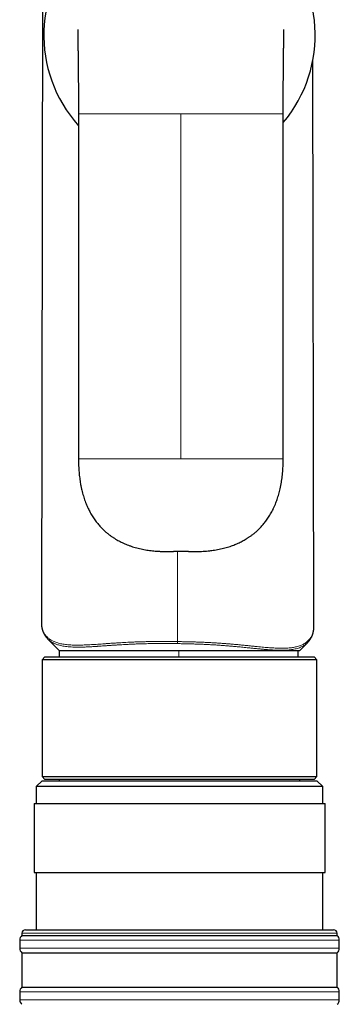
# Model space of a CAD drawing. Header units: millimetres. Extents: x 8 to 817, y 12 to 837.
# Tile 60 of 70: x 448 to 476, y 634 to 720. Entities that reach past the tile are written whole.
import ezdxf

# ---------------------------------------------------------------- set-up
doc = ezdxf.new("R2010")
doc.units = ezdxf.units.MM

msp = doc.modelspace()

# ---------------------------------------------------------------- linework, layer by layer
at = {"color": 7, "linetype": 'Continuous', "lineweight": 30}
for p, q in [((450.201, 800.201), (449.969, 667.329)), ((473.762, 667.026), (473.676, 716.431)), ((453.211, 711.701), (453.211, 681.601)), ((471.077, 681.601), (471.077, 711.701)), ((449.971, 667.329), (449.971, 667.322)), ((473.761, 667.019), (473.761, 667.026)), ((450.538, 665.891), (450.534, 665.895)), ((450.538, 665.891), (451.528, 664.901)), ((472.528, 664.901), (473.194, 665.567)), ((473.196, 665.572), (473.193, 665.568)), ((451.528, 664.901), (451.528, 664.339)), ((451.528, 664.901), (461.962, 664.901)), ((461.962, 664.901), (472.528, 664.901)), ((472.396, 664.339), (472.396, 664.901)), ((450.278, 664.339), (450.028, 664.089)), ((450.028, 664.089), (450.028, 653.889)), ((458.79, 664.089), (450.028, 664.089)), ((450.278, 664.339), (458.858, 664.339)), ((474.028, 664.089), (458.79, 664.089)), ((458.858, 664.339), (473.778, 664.339)), ((474.028, 664.089), (473.778, 664.339)), ((474.028, 653.889), (474.028, 664.089)), ((450.028, 653.889), (450.278, 653.639)), ((450.028, 653.889), (458.79, 653.889)), ((458.858, 653.639), (450.278, 653.639)), ((451.528, 653.639), (451.528, 653.531)), ((458.79, 653.889), (474.028, 653.889)), ((473.778, 653.639), (458.858, 653.639)), ((472.528, 653.531), (472.528, 653.639)), ((473.778, 653.639), (474.028, 653.889)), ((450.028, 653.531), (449.528, 653.031)), ((449.528, 653.031), (449.528, 651.531)), ((472.525, 653.031), (449.528, 653.031)), ((450.028, 653.531), (472.105, 653.531)), ((472.105, 653.531), (474.028, 653.531)), ((474.528, 653.031), (472.525, 653.031)), ((474.528, 653.031), (474.028, 653.531)), ((474.528, 651.531), (474.528, 653.031)), ((449.328, 651.531), (449.328, 645.531)), ((449.328, 651.531), (474.728, 651.531)), ((474.728, 645.531), (474.728, 651.531)), ((449.328, 645.531), (474.728, 645.531)), ((449.528, 645.531), (449.528, 640.531)), ((474.528, 640.531), (474.528, 645.531)), ((448.278, 640.231), (448.278, 640.031)), ((448.278, 640.031), (475.71, 640.031)), ((448.578, 640.531), (475.412, 640.531)), ((475.412, 640.531), (475.478, 640.531)), ((475.71, 640.031), (475.778, 640.031)), ((475.778, 640.031), (475.778, 640.231)), ((448.078, 639.631), (448.078, 638.931)), ((475.978, 638.931), (475.978, 639.631)), ((448.278, 638.531), (448.278, 635.531)), ((448.278, 638.531), (475.71, 638.531)), ((475.71, 638.531), (475.778, 638.531)), ((475.778, 635.531), (475.778, 638.531)), ((448.278, 635.531), (475.71, 635.531)), ((475.71, 635.531), (475.778, 635.531)), ((448.078, 635.131), (448.078, 634.431)), ((475.978, 634.431), (475.978, 635.131))]:
    msp.add_line(p, q, dxfattribs=at)
at = {"color": 252, "linetype": 'Continuous', "lineweight": 0}
for p, q in [((462.144, 681.601), (462.144, 711.701)), ((461.866, 665.667), (461.866, 673.546)), ((461.962, 664.339), (461.962, 664.901)), ((475.71, 640.231), (448.278, 640.231)), ((475.778, 640.231), (475.71, 640.231)), ((475.909, 639.631), (448.078, 639.631)), ((475.978, 639.631), (475.909, 639.631)), ((448.078, 638.931), (475.978, 638.931)), ((475.909, 635.131), (448.078, 635.131)), ((475.978, 635.131), (475.909, 635.131)), ((448.078, 634.431), (475.978, 634.431))]:
    msp.add_line(p, q, dxfattribs=at)
at = {"color": 7, "linetype": 'Continuous', "lineweight": 30}
for centre, radius, start, end in [((462.028, 718.57), 11.844, 319.81545, 221.89139), ((448.578, 639.631), 0.5, 126.8699, 180), ((448.578, 640.231), 0.3, 90, 180), ((475.478, 640.231), 0.3, 0, 90), ((475.478, 639.631), 0.5, 360, 53.1301), ((448.578, 638.931), 0.5, 180, 233.1301), ((475.478, 638.931), 0.5, 306.8699, 0), ((448.578, 635.131), 0.5, 126.8699, 180), ((475.478, 635.131), 0.5, 360, 53.1301), ((448.578, 634.431), 0.5, 180, 233.1301), ((475.478, 634.431), 0.5, 306.8699, 0)]:
    msp.add_arc(centre, radius, start, end, dxfattribs=at)
for points, knots in [([(453.144, 719.062), (453.144, 719.061), (453.144, 719.058), (453.144, 719.048), (453.145, 719.034), (453.145, 719.018), (453.145, 719), (453.145, 718.98), (453.146, 718.958), (453.146, 718.936), (453.146, 718.914), (453.147, 718.892), (453.147, 718.863), (453.148, 718.824), (453.148, 718.773), (453.149, 718.713), (453.15, 718.649), (453.151, 718.582), (453.152, 718.514), (453.153, 718.442), (453.154, 718.362), (453.155, 718.277), (453.156, 718.188), (453.157, 718.104), (453.158, 718.026), (453.159, 717.952), (453.16, 717.878), (453.161, 717.793), (453.163, 717.694), (453.164, 717.579), (453.166, 717.452), (453.167, 717.313), (453.169, 717.164), (453.171, 716.994), (453.174, 716.801), (453.176, 716.584), (453.179, 716.352), (453.181, 716.106), (453.184, 715.894), (453.185, 715.723), (453.187, 715.602), (453.188, 715.49), (453.189, 715.388), (453.19, 715.295), (453.19, 715.212), (453.191, 715.139), (453.192, 715.075), (453.192, 715.022), (453.193, 714.979), (453.193, 714.941), (453.193, 714.906), (453.194, 714.868), (453.194, 714.828), (453.194, 714.784), (453.195, 714.73), (453.195, 714.665), (453.196, 714.586), (453.197, 714.495), (453.198, 714.391), (453.199, 714.274), (453.2, 714.138), (453.201, 713.983), (453.202, 713.807), (453.203, 713.615), (453.205, 713.408), (453.206, 713.187), (453.207, 712.957), (453.208, 712.719), (453.209, 712.476), (453.21, 712.224), (453.21, 711.964), (453.211, 711.789), (453.211, 711.701)], [0, 0, 0, 0, 0.011496, 0.026971, 0.041249, 0.054396, 0.06647, 0.077519, 0.088542, 0.098427, 0.107214, 0.115393, 0.123883, 0.138067, 0.153063, 0.168853, 0.185428, 0.199, 0.213058, 0.227354, 0.240838, 0.257001, 0.271683, 0.284913, 0.296711, 0.307106, 0.317494, 0.328714, 0.342869, 0.358187, 0.374691, 0.392316, 0.410716, 0.429872, 0.453882, 0.479038, 0.505363, 0.532874, 0.561577, 0.575777, 0.588948, 0.601075, 0.612147, 0.622156, 0.631094, 0.638955, 0.645736, 0.651433, 0.656049, 0.659643, 0.663441, 0.667443, 0.671649, 0.676136, 0.681745, 0.688707, 0.697022, 0.706688, 0.717704, 0.730064, 0.74376, 0.76067, 0.779217, 0.799365, 0.821068, 0.844263, 0.86887, 0.893271, 0.918728, 0.945112, 0.972264, 1, 1, 1, 1]), ([(471.077, 711.701), (471.077, 711.811), (471.077, 712.03), (471.077, 712.354), (471.079, 712.668), (471.08, 712.949), (471.081, 713.198), (471.082, 713.414), (471.083, 713.621), (471.085, 713.817), (471.086, 714.003), (471.087, 714.178), (471.088, 714.341), (471.09, 714.494), (471.091, 714.641), (471.092, 714.784), (471.093, 714.93), (471.095, 715.077), (471.096, 715.226), (471.097, 715.371), (471.099, 715.512), (471.1, 715.646), (471.101, 715.771), (471.102, 715.884), (471.103, 715.987), (471.104, 716.092), (471.106, 716.203), (471.107, 716.321), (471.108, 716.442), (471.109, 716.562), (471.111, 716.668), (471.112, 716.76), (471.113, 716.842), (471.114, 716.934), (471.115, 717.016), (471.116, 717.088), (471.116, 717.146), (471.117, 717.206), (471.118, 717.263), (471.118, 717.314), (471.119, 717.354), (471.119, 717.384), (471.119, 717.405), (471.12, 717.422), (471.12, 717.441), (471.12, 717.462), (471.12, 717.487), (471.121, 717.525), (471.122, 717.573), (471.122, 717.629), (471.123, 717.685), (471.124, 717.741), (471.124, 717.796), (471.125, 717.853), (471.126, 717.909), (471.127, 717.966), (471.127, 718.024), (471.128, 718.085), (471.129, 718.142), (471.13, 718.19), (471.13, 718.227), (471.131, 718.258), (471.131, 718.282), (471.131, 718.309), (471.132, 718.345), (471.133, 718.391), (471.133, 718.443), (471.134, 718.498), (471.135, 718.553), (471.136, 718.607), (471.137, 718.659), (471.137, 718.708), (471.138, 718.752), (471.139, 718.79), (471.139, 718.823), (471.14, 718.852), (471.14, 718.878), (471.14, 718.903), (471.141, 718.928), (471.141, 718.952), (471.142, 718.974), (471.142, 718.996), (471.142, 719.014), (471.142, 719.028), (471.143, 719.038), (471.143, 719.044), (471.143, 719.044), (471.143, 719.044)], [0, 0, 0, 0, 0.034554, 0.068397, 0.101205, 0.132711, 0.156414, 0.179099, 0.200698, 0.221158, 0.240815, 0.259206, 0.276305, 0.292209, 0.307698, 0.322909, 0.337834, 0.354111, 0.370017, 0.385548, 0.400696, 0.415428, 0.4291, 0.44147, 0.452548, 0.463025, 0.475904, 0.489471, 0.502792, 0.516475, 0.530518, 0.538853, 0.5484, 0.559143, 0.571068, 0.577779, 0.584808, 0.59215, 0.599543, 0.605866, 0.611001, 0.614461, 0.617056, 0.618975, 0.621223, 0.62395, 0.627152, 0.630829, 0.638459, 0.645866, 0.652882, 0.660886, 0.668324, 0.675763, 0.684445, 0.69217, 0.700688, 0.710001, 0.719906, 0.727001, 0.733063, 0.738093, 0.74209, 0.74524, 0.752199, 0.760621, 0.770137, 0.780947, 0.792225, 0.803792, 0.815664, 0.827861, 0.839534, 0.850528, 0.860689, 0.869997, 0.878606, 0.88812, 0.898244, 0.909001, 0.92042, 0.932542, 0.945619, 0.958956, 0.973326, 0.988791, 1, 1, 1, 1]), ([(453.211, 681.601), (453.211, 681.498), (453.212, 681.296), (453.222, 681), (453.237, 680.714), (453.257, 680.439), (453.283, 680.174), (453.313, 679.919), (453.348, 679.674), (453.39, 679.419), (453.44, 679.156), (453.5, 678.885), (453.565, 678.628), (453.634, 678.384), (453.709, 678.147), (453.789, 677.918), (453.874, 677.696), (453.962, 677.487), (454.053, 677.288), (454.145, 677.101), (454.244, 676.913), (454.351, 676.728), (454.464, 676.544), (454.578, 676.372), (454.697, 676.206), (454.82, 676.044), (454.947, 675.889), (455.072, 675.746), (455.194, 675.614), (455.313, 675.493), (455.43, 675.381), (455.546, 675.275), (455.686, 675.153), (455.852, 675.019), (456.047, 674.874), (456.244, 674.739), (456.444, 674.613), (456.643, 674.498), (456.84, 674.393), (457.038, 674.295), (457.245, 674.201), (457.464, 674.11), (457.694, 674.024), (457.931, 673.944), (458.174, 673.871), (458.42, 673.805), (458.671, 673.746), (458.927, 673.694), (459.178, 673.651), (459.423, 673.615), (459.66, 673.586), (459.895, 673.563), (460.098, 673.548), (460.267, 673.539), (460.404, 673.533), (460.538, 673.528), (460.667, 673.526), (460.774, 673.525), (460.858, 673.524), (460.92, 673.525), (460.979, 673.525), (461.035, 673.526), (461.085, 673.527), (461.131, 673.528), (461.176, 673.529), (461.23, 673.53), (461.292, 673.532), (461.352, 673.534), (461.406, 673.536), (461.45, 673.537), (461.489, 673.539), (461.524, 673.54), (461.56, 673.541), (461.6, 673.542), (461.647, 673.543), (461.695, 673.544), (461.739, 673.545), (461.773, 673.546), (461.802, 673.546), (461.831, 673.546), (461.868, 673.547), (461.896, 673.547), (461.912, 673.547)], [0, 0, 0, 0, 0.0224111, 0.044006, 0.0648196, 0.0848857, 0.1042367, 0.1229037, 0.1409166, 0.1583041, 0.179317, 0.1994365, 0.2187112, 0.2371872, 0.2549075, 0.2729207, 0.2901739, 0.3067086, 0.3225632, 0.3377729, 0.3523703, 0.368828, 0.38452, 0.3994853, 0.4137587, 0.4291772, 0.4437807, 0.4576029, 0.4706724, 0.4830134, 0.4946639, 0.5060375, 0.5173062, 0.5351341, 0.5527367, 0.5701368, 0.5873546, 0.6044076, 0.6201888, 0.6361143, 0.6526765, 0.6698979, 0.6877918, 0.706372, 0.7245311, 0.743095, 0.7618829, 0.7808994, 0.8001475, 0.8174924, 0.835022, 0.8523311, 0.8690681, 0.8792916, 0.8892831, 0.8990406, 0.908562, 0.9176384, 0.9223863, 0.9268934, 0.9311611, 0.9351909, 0.9390584, 0.9422003, 0.9456004, 0.9495572, 0.954188, 0.9594546, 0.963018, 0.9662761, 0.9691546, 0.9716586, 0.9741323, 0.9769019, 0.9805473, 0.9843851, 0.9874242, 0.9901482, 0.9917636, 0.9937681, 0.9965564, 1, 1, 1, 1]), ([(462.376, 673.547), (462.386, 673.547), (462.404, 673.547), (462.436, 673.547), (462.469, 673.546), (462.506, 673.546), (462.544, 673.545), (462.581, 673.545), (462.613, 673.544), (462.642, 673.543), (462.668, 673.543), (462.695, 673.542), (462.735, 673.541), (462.786, 673.539), (462.845, 673.537), (462.898, 673.535), (462.946, 673.534), (462.991, 673.532), (463.048, 673.531), (463.114, 673.529), (463.177, 673.527), (463.23, 673.526), (463.285, 673.525), (463.352, 673.525), (463.427, 673.524), (463.554, 673.525), (463.733, 673.527), (463.98, 673.536), (464.249, 673.552), (464.541, 673.577), (464.824, 673.609), (465.097, 673.648), (465.356, 673.693), (465.613, 673.745), (465.863, 673.804), (466.105, 673.869), (466.334, 673.937), (466.551, 674.009), (466.755, 674.084), (466.95, 674.162), (467.136, 674.243), (467.32, 674.329), (467.503, 674.421), (467.682, 674.519), (467.826, 674.604), (467.94, 674.674), (468.031, 674.733), (468.126, 674.796), (468.225, 674.865), (468.327, 674.939), (468.432, 675.018), (468.542, 675.105), (468.658, 675.202), (468.779, 675.308), (468.904, 675.425), (469.033, 675.552), (469.159, 675.684), (469.28, 675.819), (469.396, 675.956), (469.514, 676.104), (469.632, 676.263), (469.75, 676.433), (469.866, 676.612), (469.978, 676.799), (470.087, 676.995), (470.194, 677.203), (470.298, 677.425), (470.392, 677.644), (470.476, 677.859), (470.551, 678.067), (470.623, 678.286), (470.691, 678.515), (470.755, 678.755), (470.815, 679.007), (470.87, 679.271), (470.918, 679.538), (470.959, 679.806), (470.993, 680.077), (471.023, 680.358), (471.046, 680.651), (471.063, 680.957), (471.075, 681.274), (471.076, 681.49), (471.077, 681.601)], [0, 0, 0, 0, 0.002513, 0.004591, 0.00712, 0.009734, 0.012695, 0.015417, 0.017755, 0.019774, 0.021658, 0.023444, 0.025635, 0.030397, 0.034822, 0.038744, 0.042203, 0.045511, 0.04885, 0.055321, 0.060031, 0.063124, 0.067115, 0.072048, 0.077716, 0.083499, 0.099796, 0.11667, 0.137436, 0.158762, 0.180623, 0.199584, 0.218912, 0.23811, 0.256807, 0.275009, 0.292725, 0.308992, 0.324844, 0.340215, 0.354911, 0.368928, 0.384708, 0.399554, 0.413476, 0.421249, 0.42882, 0.437064, 0.446167, 0.455025, 0.464579, 0.474836, 0.485807, 0.497504, 0.509942, 0.523141, 0.537123, 0.549621, 0.562724, 0.576453, 0.590837, 0.605904, 0.621689, 0.637265, 0.653551, 0.670587, 0.688419, 0.707095, 0.722591, 0.738685, 0.755409, 0.772797, 0.790884, 0.80971, 0.829314, 0.84974, 0.868819, 0.88863, 0.909211, 0.930598, 0.952831, 0.975951, 1, 1, 1, 1]), ([(461.691, 673.544), (461.71, 673.545), (461.74, 673.545), (461.783, 673.546), (461.824, 673.546), (461.873, 673.547), (461.908, 673.547), (461.927, 673.547)], [0, 0, 0, 0, 0.239972, 0.372558, 0.548102, 0.760044, 1, 1, 1, 1]), ([(461.924, 673.547), (461.924, 673.547), (461.928, 673.547), (461.932, 673.546), (461.935, 673.546)], [0, 0, 0, 0, 0.07781, 1, 1, 1, 1]), ([(461.929, 673.547), (462, 673.545), (462.144, 673.543), (462.287, 673.545), (462.358, 673.547)], [0, 0, 0, 0, 0.5, 1, 1, 1, 1]), ([(462.352, 673.546), (462.356, 673.546), (462.359, 673.547), (462.363, 673.547), (462.364, 673.547)], [0, 0, 0, 0, 0.901031, 1, 1, 1, 1]), ([(462.36, 673.547), (462.377, 673.547), (462.407, 673.547), (462.447, 673.546), (462.476, 673.546), (462.499, 673.546), (462.525, 673.545), (462.559, 673.545), (462.586, 673.544), (462.6, 673.544)], [0, 0, 0, 0, 0.209903, 0.379099, 0.499392, 0.579754, 0.660143, 0.826412, 1, 1, 1, 1]), ([(449.969, 667.328), (449.97, 667.302), (449.97, 667.251), (449.974, 667.18), (449.978, 667.124), (449.982, 667.081), (449.985, 667.05), (449.989, 667.021), (449.992, 666.997), (449.995, 666.977), (449.998, 666.96), (450, 666.946), (450.003, 666.93), (450.006, 666.912), (450.01, 666.89), (450.015, 666.866), (450.021, 666.838), (450.028, 666.808), (450.035, 666.778), (450.043, 666.748), (450.051, 666.72), (450.059, 666.693), (450.068, 666.664), (450.077, 666.635), (450.088, 666.603), (450.1, 666.571), (450.114, 666.535), (450.13, 666.494), (450.15, 666.448), (450.172, 666.403), (450.194, 666.36), (450.215, 666.319), (450.237, 666.281), (450.258, 666.245), (450.279, 666.211), (450.302, 666.177), (450.326, 666.142), (450.353, 666.105), (450.383, 666.065), (450.416, 666.025), (450.453, 665.982), (450.492, 665.938), (450.523, 665.907), (450.538, 665.891)], [0, 0, 0, 0, 0.042221, 0.082894, 0.122047, 0.144418, 0.165729, 0.184532, 0.200752, 0.214393, 0.225457, 0.2341, 0.243483, 0.25545, 0.269605, 0.285945, 0.30396, 0.324019, 0.344364, 0.363912, 0.382666, 0.400625, 0.417792, 0.440103, 0.460983, 0.482252, 0.504745, 0.535711, 0.568732, 0.60203, 0.633334, 0.662637, 0.689491, 0.715629, 0.741771, 0.767917, 0.795815, 0.826524, 0.860057, 0.89636, 0.93256, 0.967092, 1, 1, 1, 1]), ([(473.194, 665.568), (473.207, 665.581), (473.233, 665.607), (473.267, 665.645), (473.3, 665.682), (473.329, 665.717), (473.357, 665.753), (473.382, 665.785), (473.403, 665.816), (473.423, 665.844), (473.441, 665.871), (473.458, 665.898), (473.478, 665.93), (473.501, 665.97), (473.526, 666.016), (473.552, 666.066), (473.577, 666.119), (473.601, 666.173), (473.621, 666.225), (473.639, 666.272), (473.654, 666.317), (473.668, 666.361), (473.682, 666.407), (473.692, 666.447), (473.7, 666.479), (473.706, 666.502), (473.71, 666.521), (473.714, 666.539), (473.718, 666.559), (473.723, 666.583), (473.728, 666.612), (473.734, 666.646), (473.739, 666.685), (473.745, 666.727), (473.75, 666.772), (473.755, 666.824), (473.759, 666.885), (473.762, 666.954), (473.762, 667.002), (473.762, 667.025)], [0, 0, 0, 0, 0.027162, 0.05603, 0.086648, 0.118449, 0.148429, 0.176171, 0.200277, 0.222395, 0.243252, 0.264083, 0.284908, 0.315943, 0.348799, 0.38435, 0.422605, 0.461622, 0.498832, 0.529203, 0.558396, 0.587765, 0.617602, 0.647702, 0.665132, 0.679668, 0.691311, 0.701543, 0.714639, 0.730867, 0.750224, 0.772712, 0.798331, 0.826805, 0.855173, 0.882635, 0.923968, 0.963084, 1, 1, 1, 1])]:
    msp.add_open_spline(points, degree=3, knots=knots, dxfattribs=at)
at = {"color": 252, "linetype": 'Continuous', "lineweight": 0}
for points, knots in [([(462.144, 711.701), (461.995, 711.701), (461.702, 711.701), (461.269, 711.701), (460.847, 711.701), (460.437, 711.701), (460.04, 711.701), (459.661, 711.701), (459.3, 711.701), (458.957, 711.701), (458.625, 711.701), (458.303, 711.701), (457.979, 711.701), (457.656, 711.701), (457.332, 711.701), (457.021, 711.701), (456.722, 711.701), (456.436, 711.701), (456.162, 711.701), (455.9, 711.701), (455.657, 711.701), (455.432, 711.701), (455.226, 711.701), (455.029, 711.701), (454.841, 711.701), (454.664, 711.701), (454.496, 711.701), (454.338, 711.701), (454.19, 711.701), (454.052, 711.701), (453.924, 711.701), (453.806, 711.701), (453.698, 711.701), (453.601, 711.701), (453.515, 711.701), (453.443, 711.701), (453.384, 711.701), (453.336, 711.701), (453.296, 711.701), (453.264, 711.701), (453.239, 711.701), (453.221, 711.701), (453.212, 711.701), (453.211, 711.701), (453.211, 711.701)], [0, 0, 0, 0, 0.0444184, 0.0876354, 0.1296582, 0.1704946, 0.2101523, 0.2486397, 0.2838635, 0.3180622, 0.3512435, 0.383416, 0.4145885, 0.4482102, 0.4806123, 0.5118105, 0.5418215, 0.5706639, 0.5983581, 0.6249267, 0.6503951, 0.6726172, 0.6939772, 0.7145015, 0.7342199, 0.7531656, 0.7713745, 0.7888873, 0.805754, 0.8220359, 0.8378069, 0.853151, 0.8681302, 0.8827887, 0.8971696, 0.9113155, 0.9229554, 0.934485, 0.9459282, 0.9573087, 0.9686498, 0.9799753, 0.9913087, 1, 1, 1, 1]), ([(471.076, 711.701), (471.076, 711.701), (471.075, 711.701), (471.066, 711.701), (471.049, 711.701), (471.023, 711.701), (470.991, 711.701), (470.951, 711.701), (470.903, 711.701), (470.844, 711.701), (470.772, 711.701), (470.686, 711.701), (470.589, 711.701), (470.481, 711.701), (470.364, 711.701), (470.236, 711.701), (470.097, 711.701), (469.949, 711.701), (469.791, 711.701), (469.623, 711.701), (469.446, 711.701), (469.258, 711.701), (469.061, 711.701), (468.855, 711.701), (468.635, 711.701), (468.401, 711.701), (468.153, 711.701), (467.894, 711.701), (467.623, 711.701), (467.342, 711.701), (467.031, 711.701), (466.689, 711.701), (466.314, 711.701), (465.924, 711.701), (465.532, 711.701), (465.141, 711.701), (464.752, 711.701), (464.349, 711.701), (463.933, 711.701), (463.505, 711.701), (463.063, 711.701), (462.608, 711.701), (462.3, 711.701), (462.144, 711.701)], [0, 0, 0, 0, 0.008692, 0.020026, 0.031351, 0.042692, 0.054073, 0.065516, 0.077045, 0.088685, 0.102831, 0.117212, 0.131871, 0.14685, 0.162194, 0.177965, 0.194247, 0.211113, 0.228626, 0.246835, 0.265781, 0.285499, 0.306023, 0.327383, 0.349606, 0.373782, 0.398952, 0.425136, 0.452353, 0.480623, 0.50996, 0.545928, 0.583422, 0.622463, 0.663068, 0.70066, 0.739524, 0.779672, 0.821113, 0.863857, 0.907914, 0.953292, 1, 1, 1, 1]), ([(453.211, 681.601), (453.212, 681.601), (453.212, 681.601), (453.221, 681.601), (453.239, 681.601), (453.264, 681.601), (453.296, 681.601), (453.336, 681.601), (453.384, 681.601), (453.443, 681.601), (453.515, 681.601), (453.601, 681.601), (453.698, 681.601), (453.806, 681.601), (453.924, 681.601), (454.052, 681.601), (454.19, 681.601), (454.338, 681.601), (454.496, 681.601), (454.664, 681.601), (454.841, 681.601), (455.029, 681.601), (455.226, 681.601), (455.432, 681.601), (455.653, 681.601), (455.887, 681.601), (456.135, 681.601), (456.394, 681.601), (456.664, 681.601), (456.945, 681.601), (457.256, 681.601), (457.598, 681.601), (457.973, 681.601), (458.364, 681.601), (458.755, 681.601), (459.146, 681.601), (459.536, 681.601), (459.938, 681.601), (460.354, 681.601), (460.782, 681.601), (461.224, 681.601), (461.68, 681.601), (461.987, 681.601), (462.144, 681.601)], [0, 0, 0, 0, 0.008574, 0.019909, 0.031236, 0.042578, 0.05396, 0.065404, 0.076935, 0.088577, 0.102724, 0.117107, 0.131767, 0.146748, 0.162094, 0.177867, 0.194151, 0.211019, 0.228534, 0.246745, 0.265693, 0.285414, 0.305941, 0.327303, 0.349528, 0.373708, 0.39888, 0.425067, 0.452288, 0.480561, 0.509902, 0.545874, 0.583373, 0.622418, 0.663028, 0.700624, 0.739493, 0.779645, 0.821091, 0.863841, 0.907903, 0.953286, 1, 1, 1, 1]), ([(462.144, 681.601), (462.292, 681.601), (462.585, 681.601), (463.019, 681.601), (463.44, 681.601), (463.85, 681.601), (464.247, 681.601), (464.626, 681.601), (464.987, 681.601), (465.33, 681.601), (465.662, 681.601), (465.984, 681.601), (466.308, 681.601), (466.632, 681.601), (466.955, 681.601), (467.266, 681.601), (467.565, 681.601), (467.852, 681.601), (468.126, 681.601), (468.388, 681.601), (468.63, 681.601), (468.855, 681.601), (469.061, 681.601), (469.258, 681.601), (469.446, 681.601), (469.623, 681.601), (469.791, 681.601), (469.949, 681.601), (470.097, 681.601), (470.236, 681.601), (470.364, 681.601), (470.481, 681.601), (470.589, 681.601), (470.686, 681.601), (470.772, 681.601), (470.844, 681.601), (470.903, 681.601), (470.951, 681.601), (470.991, 681.601), (471.023, 681.601), (471.049, 681.601), (471.066, 681.601), (471.075, 681.601), (471.076, 681.601), (471.076, 681.601)], [0, 0, 0, 0, 0.0444237, 0.0876457, 0.1296735, 0.1705147, 0.2101771, 0.248669, 0.283897, 0.3180996, 0.3512849, 0.3834611, 0.4146373, 0.4482629, 0.4806689, 0.5118708, 0.5418853, 0.5707311, 0.5984286, 0.6250003, 0.6504717, 0.6726964, 0.6940589, 0.7145857, 0.7343064, 0.7532543, 0.7714654, 0.7889802, 0.8058489, 0.8221327, 0.8379055, 0.8532515, 0.8682324, 0.8828926, 0.8972752, 0.9114228, 0.923064, 0.934595, 0.9460396, 0.9574214, 0.9687638, 0.9800906, 0.9914254, 1, 1, 1, 1]), ([(462.39, 673.547), (462.308, 673.547), (462.141, 673.547), (461.974, 673.547), (461.889, 673.547)], [0, 0, 0, 0, 0.492099, 1, 1, 1, 1]), ([(449.971, 667.322), (449.971, 667.285), (449.971, 667.194), (449.986, 667.053), (450.013, 666.899), (450.052, 666.751), (450.104, 666.609), (450.167, 666.475), (450.24, 666.35), (450.322, 666.234), (450.415, 666.123), (450.52, 666.019), (450.632, 665.925), (450.752, 665.841), (450.877, 665.765), (451.012, 665.695), (451.157, 665.632), (451.312, 665.576), (451.475, 665.526), (451.654, 665.482), (451.85, 665.444), (452.064, 665.412), (452.291, 665.388), (452.531, 665.37), (452.769, 665.361), (453.002, 665.357), (453.226, 665.357), (453.46, 665.361), (453.701, 665.369), (453.95, 665.38), (454.208, 665.393), (454.475, 665.409), (454.751, 665.427), (455.035, 665.446), (455.33, 665.467), (455.635, 665.488), (455.949, 665.51), (456.271, 665.532), (456.588, 665.552), (456.897, 665.571), (457.197, 665.588), (457.503, 665.604), (457.815, 665.619), (458.133, 665.632), (458.457, 665.644), (458.786, 665.654), (459.12, 665.662), (459.457, 665.669), (459.795, 665.673), (460.136, 665.676), (460.478, 665.677), (460.823, 665.677), (461.169, 665.675), (461.517, 665.672), (461.749, 665.668), (461.866, 665.667)], [0, 0, 0, 0, 0.0158743, 0.0392408, 0.0625327, 0.0857664, 0.1089586, 0.1321261, 0.1539629, 0.1758084, 0.197679, 0.2195917, 0.2415648, 0.2616094, 0.281738, 0.3019171, 0.3220333, 0.3420904, 0.3621042, 0.3820907, 0.4040637, 0.4260461, 0.4480615, 0.4701349, 0.4922925, 0.5103673, 0.5284776, 0.5465426, 0.5645597, 0.582544, 0.6005108, 0.6184767, 0.636459, 0.6544763, 0.672549, 0.690705, 0.708949, 0.727174, 0.7453316, 0.7611822, 0.7770152, 0.7928476, 0.8086974, 0.8245837, 0.840527, 0.8565555, 0.8726007, 0.8885785, 0.904501, 0.9203889, 0.9362626, 0.9521417, 0.9680455, 0.9839923, 1, 1, 1, 1]), ([(461.866, 665.667), (461.982, 665.665), (462.214, 665.661), (462.561, 665.655), (462.906, 665.647), (463.249, 665.637), (463.59, 665.626), (463.929, 665.614), (464.265, 665.599), (464.6, 665.583), (464.932, 665.565), (465.261, 665.546), (465.585, 665.524), (465.903, 665.502), (466.215, 665.478), (466.521, 665.452), (466.821, 665.426), (467.129, 665.398), (467.444, 665.368), (467.766, 665.337), (468.08, 665.305), (468.384, 665.274), (468.679, 665.244), (468.963, 665.216), (469.239, 665.189), (469.505, 665.165), (469.763, 665.143), (470.012, 665.124), (470.253, 665.109), (470.486, 665.097), (470.711, 665.089), (470.937, 665.086), (471.161, 665.088), (471.382, 665.096), (471.592, 665.11), (471.791, 665.131), (471.981, 665.159), (472.16, 665.194), (472.336, 665.237), (472.506, 665.29), (472.67, 665.354), (472.822, 665.426), (472.962, 665.506), (473.093, 665.596), (473.214, 665.697), (473.324, 665.807), (473.422, 665.926), (473.508, 666.053), (473.581, 666.187), (473.641, 666.325), (473.689, 666.467), (473.724, 666.612), (473.748, 666.761), (473.761, 666.897), (473.761, 666.984), (473.761, 667.019)], [0, 0, 0, 0, 0.015965, 0.031861, 0.047706, 0.063519, 0.079318, 0.095122, 0.110952, 0.126828, 0.142782, 0.158787, 0.174754, 0.190651, 0.206499, 0.222317, 0.238124, 0.253936, 0.272034, 0.290187, 0.308397, 0.326545, 0.344603, 0.362595, 0.380542, 0.398464, 0.416377, 0.434299, 0.452244, 0.470229, 0.488274, 0.506341, 0.526506, 0.546602, 0.566648, 0.586664, 0.60667, 0.626684, 0.646728, 0.668832, 0.690978, 0.713111, 0.735163, 0.757156, 0.780441, 0.803706, 0.826972, 0.850259, 0.873588, 0.896978, 0.919089, 0.941212, 0.963322, 0.985436, 1, 1, 1, 1]), ([(461.863, 665.49), (461.771, 665.491), (461.591, 665.493), (461.324, 665.496), (461.066, 665.498), (460.816, 665.5), (460.569, 665.5), (460.305, 665.5), (460.022, 665.498), (459.725, 665.495), (459.433, 665.491), (459.181, 665.486), (458.966, 665.481), (458.786, 665.476), (458.605, 665.47), (458.424, 665.464), (458.243, 665.458), (458.061, 665.45), (457.887, 665.443), (457.711, 665.435), (457.532, 665.426), (457.339, 665.416), (457.117, 665.404), (456.949, 665.394), (456.835, 665.387), (456.798, 665.385), (456.761, 665.383), (456.725, 665.38), (456.688, 665.378), (456.639, 665.375), (456.577, 665.371), (456.499, 665.366), (456.415, 665.361), (456.323, 665.354), (456.225, 665.348), (456.118, 665.341), (456.007, 665.333), (455.897, 665.325), (455.796, 665.318), (455.707, 665.312), (455.631, 665.307), (455.56, 665.302), (455.482, 665.296), (455.361, 665.288), (455.207, 665.277), (455.033, 665.265), (454.905, 665.256), (454.817, 665.25), (454.767, 665.247), (454.718, 665.244), (454.67, 665.241), (454.624, 665.238), (454.579, 665.235), (454.495, 665.229), (454.375, 665.222), (454.222, 665.214), (454.075, 665.206), (453.935, 665.199), (453.801, 665.194), (453.668, 665.189), (453.539, 665.185), (453.412, 665.182), (453.291, 665.18), (453.175, 665.18), (453.062, 665.18), (452.953, 665.181), (452.787, 665.185), (452.57, 665.194), (452.314, 665.214), (452.076, 665.241), (451.854, 665.277), (451.647, 665.32), (451.473, 665.367), (451.328, 665.415), (451.209, 665.46), (451.095, 665.509), (450.988, 665.562), (450.887, 665.619), (450.791, 665.681), (450.699, 665.748), (450.614, 665.817), (450.563, 665.868), (450.538, 665.891)], [0, 0, 0, 0, 0.015976, 0.031488, 0.046533, 0.061111, 0.075221, 0.089915, 0.107704, 0.125335, 0.142808, 0.160121, 0.170989, 0.181979, 0.193092, 0.204326, 0.215681, 0.227157, 0.238752, 0.24886, 0.260915, 0.273547, 0.286752, 0.305058, 0.307529, 0.310017, 0.312522, 0.315044, 0.317583, 0.320138, 0.325024, 0.330432, 0.336361, 0.342811, 0.349781, 0.357269, 0.365716, 0.37382, 0.381376, 0.387978, 0.393629, 0.398329, 0.404004, 0.411533, 0.426015, 0.439734, 0.452692, 0.456885, 0.460992, 0.465014, 0.468949, 0.4728, 0.476565, 0.480244, 0.493843, 0.507115, 0.520062, 0.532686, 0.54499, 0.556974, 0.569937, 0.582035, 0.593974, 0.605757, 0.617385, 0.62886, 0.640183, 0.670828, 0.701002, 0.73074, 0.760076, 0.789044, 0.818471, 0.838526, 0.858569, 0.878614, 0.898671, 0.918751, 0.938865, 0.959025, 0.980575, 1, 1, 1, 1]), ([(461.863, 665.49), (461.863, 665.502), (461.864, 665.526), (461.864, 665.57), (461.865, 665.617), (461.865, 665.65), (461.866, 665.667)], [0, 0, 0, 0, 0.255116, 0.5, 0.744884, 1, 1, 1, 1]), ([(473.193, 665.568), (473.175, 665.55), (473.122, 665.497), (473.021, 665.414), (472.888, 665.322), (472.74, 665.239), (472.579, 665.164), (472.405, 665.1), (472.216, 665.044), (472.017, 664.999), (471.81, 664.964), (471.596, 664.939), (471.37, 664.921), (471.128, 664.911), (470.911, 664.909), (470.73, 664.911), (470.592, 664.914), (470.453, 664.919), (470.308, 664.926), (470.156, 664.934), (470.015, 664.943), (469.887, 664.952), (469.773, 664.961), (469.655, 664.97), (469.535, 664.98), (469.417, 664.99), (469.303, 665.001), (469.19, 665.011), (469.072, 665.022), (468.95, 665.034), (468.822, 665.047), (468.697, 665.059), (468.565, 665.072), (468.422, 665.087), (468.253, 665.104), (468.048, 665.125), (467.817, 665.149), (467.565, 665.174), (467.317, 665.198), (467.04, 665.224), (466.733, 665.253), (466.391, 665.282), (466.035, 665.311), (465.668, 665.339), (465.294, 665.364), (464.922, 665.387), (464.552, 665.407), (464.187, 665.425), (463.825, 665.44), (463.459, 665.453), (463.081, 665.464), (462.687, 665.474), (462.28, 665.483), (462.003, 665.487), (461.863, 665.49)], [0, 0, 0, 0, 0.0146979, 0.042894, 0.0726159, 0.1021886, 0.1316961, 0.1613386, 0.1910604, 0.2209054, 0.2491984, 0.2766103, 0.3043736, 0.3325446, 0.3611565, 0.376322, 0.3901257, 0.4042234, 0.4186187, 0.4333156, 0.448318, 0.4585959, 0.4690154, 0.4795778, 0.4902843, 0.50091, 0.5101927, 0.5197576, 0.5295843, 0.5396947, 0.5500902, 0.5607721, 0.5695022, 0.5814236, 0.5943589, 0.6083133, 0.627961, 0.6455148, 0.663108, 0.6807404, 0.7032294, 0.7259018, 0.7490025, 0.7729032, 0.796369, 0.8193667, 0.8418902, 0.8639339, 0.8852189, 0.9066519, 0.9288471, 0.9518041, 0.9755222, 1, 1, 1, 1])]:
    msp.add_open_spline(points, degree=3, knots=knots, dxfattribs=at)

doc.saveas('drawing.dxf')
